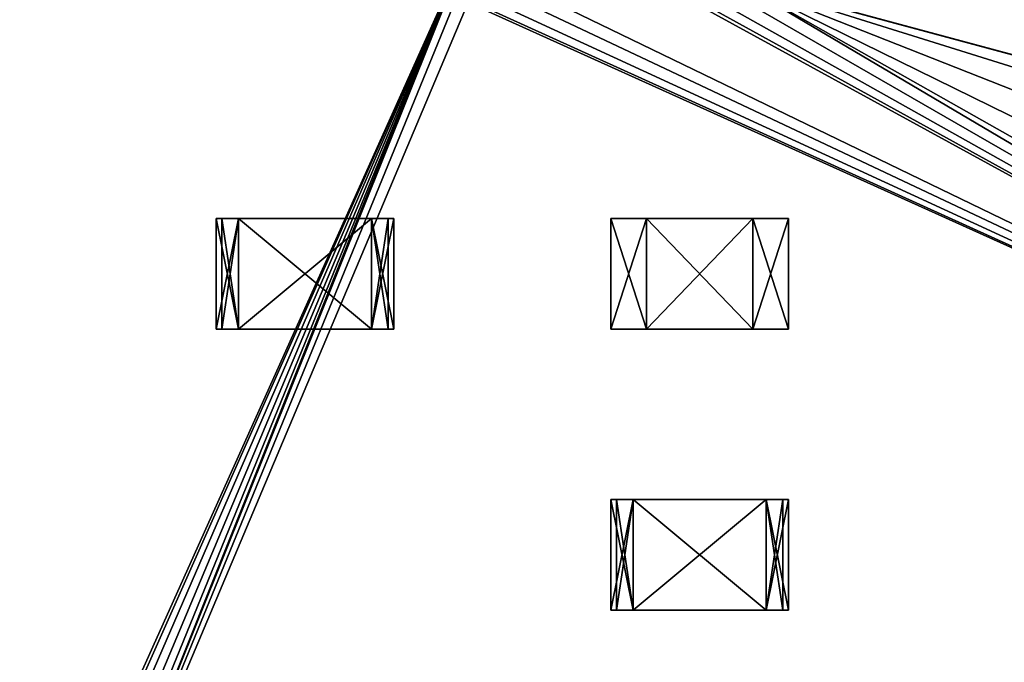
# Model space of a CAD drawing. Extents: x 0 to 185, y 0 to 44.
# Tile 4 of 23: x 12 to 23, y 28 to 35. Entities that reach past the tile are written whole.
import ezdxf

# ---------------------------------------------------------------- set-up
doc = ezdxf.new("R2010")
doc.units = 0
doc.header["$MEASUREMENT"] = 0
doc.layers.get('0').update_dxf_attribs({"color": 13, "linetype": 'CONTINUOUS'})

# ---------------------------------------------------------------- blocks, each defined once
blk = doc.blocks.new('C0805')
for p, q in [((-0.6, 0.625), (-1, 0.625)), ((-1, 0.625), (-1, 0.625, 0.8)), ((-1, -0.625), (-1, 0.625)), ((-1, 0.625, 0.8), (-0.6, 0.625, 0.8)), ((-1, -0.625, 0.8), (-1, 0.625, 0.8)), ((0.6, 0.625), (-0.6, 0.625)), ((-0.6, 0.625), (-0.6, 0.625, 0.1)), ((-0.6, 0.625, 0.1), (-0.6, 0.625, 0.8)), ((-0.6, -0.625), (-0.6, 0.625)), ((-0.6, -0.625, 0.1), (-0.6, 0.625, 0.1)), ((-0.6, 0.625, 0.8), (0.6, 0.625, 0.8)), ((-0.6, -0.625, 0.8), (-0.6, 0.625, 0.8)), ((0.6, 0.625, 0.8), (0.6, 0.625, 0.1)), ((0.6, -0.625, 0.1), (0.6, 0.625, 0.1)), ((0.6, -0.625), (0.6, 0.625)), ((1, 0.625), (0.6, 0.625)), ((0.6, 0.625, 0.1), (0.6, 0.625)), ((0.6, 0.625, 0.8), (1, 0.625, 0.8)), ((0.6, -0.625, 0.8), (0.6, 0.625, 0.8)), ((1, 0.625, 0.8), (1, 0.625)), ((1, -0.625), (1, 0.625)), ((1, -0.625, 0.8), (1, 0.625, 0.8)), ((-1, -0.625), (-1, -0.625, 0.8)), ((-0.6, -0.625), (-1, -0.625)), ((-1, -0.625, 0.8), (-0.6, -0.625, 0.8)), ((0.6, -0.625), (-0.6, -0.625)), ((-0.6, -0.625, 0.1), (-0.6, -0.625, 0.8)), ((-0.6, -0.625), (-0.6, -0.625, 0.1)), ((-0.6, -0.625, 0.8), (0.6, -0.625, 0.8)), ((1, -0.625), (0.6, -0.625)), ((0.6, -0.625, 0.8), (1, -0.625, 0.8)), ((0.6, -0.625, 0.1), (0.6, -0.625)), ((0.6, -0.625, 0.8), (0.6, -0.625, 0.1)), ((1, -0.625, 0.8), (1, -0.625))]:
    blk.add_line(p, q)
at = {"color": 9}
mesh = blk.add_polyface(dxfattribs=at)
corners = [(-1, 0.625, 0.8), (-0.6, 0.625), (-1, 0.625), (-0.6, 0.625, 0.1), (-0.6, 0.625, 0.8)]
mesh.append_faces([[corners[k] for k in face] for face in [(0, 1, 2), (3, 0, 4)]], dxfattribs={"vtx0": -1, "color": 9})
mesh.append_faces([[corners[k] for k in face] for face in [(1, 0, 3)]], dxfattribs={"vtx0": -1, "vtx1": -1, "color": 9})
mesh = blk.add_polyface(dxfattribs=at)
corners = [(-0.6, 0.625), (-1, -0.625), (-1, 0.625), (-0.6, -0.625)]
mesh.append_faces([[corners[k] for k in face] for face in [(0, 1, 2), (1, 0, 3)]], dxfattribs={"vtx0": -1, "color": 9})
mesh = blk.add_polyface(dxfattribs=at)
corners = [(-1, 0.625, 0.8), (-1, -0.625), (-1, -0.625, 0.8), (-1, 0.625)]
mesh.append_faces([[corners[k] for k in face] for face in [(0, 1, 2), (1, 0, 3)]], dxfattribs={"vtx0": -1, "color": 9})
mesh = blk.add_polyface(dxfattribs=at)
corners = [(-0.6, -0.625, 0.8), (-1, 0.625, 0.8), (-1, -0.625, 0.8), (-0.6, 0.625, 0.8)]
mesh.append_faces([[corners[k] for k in face] for face in [(0, 1, 2), (1, 0, 3)]], dxfattribs={"vtx0": -1, "color": 9})
at = {"color": 43}
mesh = blk.add_polyface(dxfattribs=at)
corners = [(-0.6, 0.625, 0.1), (0.6, 0.625), (-0.6, 0.625), (0.6, 0.625, 0.1), (-0.6, 0.625, 0.8), (0.6, 0.625, 0.8)]
mesh.append_faces([[corners[k] for k in face] for face in [(0, 1, 2), (3, 4, 5)]], dxfattribs={"vtx0": -1, "color": 43})
mesh.append_faces([[corners[k] for k in face] for face in [(1, 0, 3)]], dxfattribs={"vtx0": -1, "vtx1": -1, "color": 43})
mesh.append_faces([[corners[k] for k in face] for face in [(3, 0, 4)]], dxfattribs={"vtx0": -1, "vtx2": -1, "color": 43})
mesh = blk.add_polyface(dxfattribs=at)
corners = [(0.6, 0.625), (-0.6, -0.625), (-0.6, 0.625), (0.6, -0.625)]
mesh.append_faces([[corners[k] for k in face] for face in [(0, 1, 2), (1, 0, 3)]], dxfattribs={"vtx0": -1, "color": 43})
mesh = blk.add_polyface()
corners = [(-0.6, 0.625, 0.1), (-0.6, -0.625, 0.8), (-0.6, -0.625, 0.1), (-0.6, 0.625, 0.8)]
mesh.append_faces([[corners[k] for k in face] for face in [(0, 1, 2), (1, 0, 3)]], dxfattribs={"vtx0": -1})
mesh = blk.add_polyface()
corners = [(-0.6, 0.625), (-0.6, -0.625, 0.1), (-0.6, -0.625), (-0.6, 0.625, 0.1)]
mesh.append_faces([[corners[k] for k in face] for face in [(0, 1, 2), (1, 0, 3)]], dxfattribs={"vtx0": -1})
mesh = blk.add_polyface(dxfattribs=at)
corners = [(0.6, -0.625, 0.8), (-0.6, 0.625, 0.8), (-0.6, -0.625, 0.8), (0.6, 0.625, 0.8)]
mesh.append_faces([[corners[k] for k in face] for face in [(0, 1, 2), (1, 0, 3)]], dxfattribs={"vtx0": -1, "color": 43})
at = {"color": 9}
mesh = blk.add_polyface(dxfattribs=at)
corners = [(0.6, 0.625, 0.1), (1, 0.625), (0.6, 0.625), (1, 0.625, 0.8), (0.6, 0.625, 0.8)]
mesh.append_faces([[corners[k] for k in face] for face in [(0, 1, 2), (3, 0, 4)]], dxfattribs={"vtx0": -1, "color": 9})
mesh.append_faces([[corners[k] for k in face] for face in [(1, 0, 3)]], dxfattribs={"vtx0": -1, "vtx1": -1, "color": 9})
mesh = blk.add_polyface(dxfattribs=at)
corners = [(1, 0.625), (0.6, -0.625), (0.6, 0.625), (1, -0.625)]
mesh.append_faces([[corners[k] for k in face] for face in [(0, 1, 2), (1, 0, 3)]], dxfattribs={"vtx0": -1, "color": 9})
mesh = blk.add_polyface()
corners = [(0.6, 0.625, 0.1), (0.6, -0.625), (0.6, -0.625, 0.1), (0.6, 0.625)]
mesh.append_faces([[corners[k] for k in face] for face in [(0, 1, 2), (1, 0, 3)]], dxfattribs={"vtx0": -1})
mesh = blk.add_polyface()
corners = [(0.6, 0.625, 0.8), (0.6, -0.625, 0.1), (0.6, -0.625, 0.8), (0.6, 0.625, 0.1)]
mesh.append_faces([[corners[k] for k in face] for face in [(0, 1, 2), (1, 0, 3)]], dxfattribs={"vtx0": -1})
mesh = blk.add_polyface(dxfattribs=at)
corners = [(1, -0.625, 0.8), (0.6, 0.625, 0.8), (0.6, -0.625, 0.8), (1, 0.625, 0.8)]
mesh.append_faces([[corners[k] for k in face] for face in [(0, 1, 2), (1, 0, 3)]], dxfattribs={"vtx0": -1, "color": 9})
mesh = blk.add_polyface(dxfattribs=at)
corners = [(1, 0.625), (1, -0.625, 0.8), (1, -0.625), (1, 0.625, 0.8)]
mesh.append_faces([[corners[k] for k in face] for face in [(0, 1, 2), (1, 0, 3)]], dxfattribs={"vtx0": -1, "color": 9})
mesh = blk.add_polyface(dxfattribs=at)
corners = [(-0.6, -0.625, 0.1), (-1, -0.625), (-0.6, -0.625), (-1, -0.625, 0.8), (-0.6, -0.625, 0.8)]
mesh.append_faces([[corners[k] for k in face] for face in [(0, 1, 2), (3, 0, 4)]], dxfattribs={"vtx0": -1, "color": 9})
mesh.append_faces([[corners[k] for k in face] for face in [(1, 0, 3)]], dxfattribs={"vtx0": -1, "vtx1": -1, "color": 9})
at = {"color": 43}
mesh = blk.add_polyface(dxfattribs=at)
corners = [(0.6, -0.625, 0.1), (-0.6, -0.625), (0.6, -0.625), (-0.6, -0.625, 0.1), (-0.6, -0.625, 0.8), (0.6, -0.625, 0.8)]
mesh.append_faces([[corners[k] for k in face] for face in [(0, 1, 2), (4, 0, 5)]], dxfattribs={"vtx0": -1, "color": 43})
mesh.append_faces([[corners[k] for k in face] for face in [(1, 0, 3), (3, 0, 4)]], dxfattribs={"vtx0": -1, "vtx1": -1, "color": 43})
at = {"color": 9}
mesh = blk.add_polyface(dxfattribs=at)
corners = [(1, -0.625, 0.8), (0.6, -0.625), (1, -0.625), (0.6, -0.625, 0.1), (0.6, -0.625, 0.8)]
mesh.append_faces([[corners[k] for k in face] for face in [(0, 1, 2), (3, 0, 4)]], dxfattribs={"vtx0": -1, "color": 9})
mesh.append_faces([[corners[k] for k in face] for face in [(1, 0, 3)]], dxfattribs={"vtx0": -1, "vtx1": -1, "color": 9})
blk = doc.blocks.new('R0805')
for p, q in [((-1.00192, 0.624, 0.603), (-0.75144, 0.624, 0.603)), ((-0.75144, 0.624), (-1.00192, 0.624)), ((-1.00192, 0.624), (-1.00192, 0.624, 0.603)), ((-1.00192, -0.624, 0.603), (-1.00192, 0.624, 0.603)), ((-1.00192, -0.624), (-1.00192, 0.624)), ((-0.75144, 0.624, 0.067), (-0.9393, 0.624, 0.067)), ((-0.9393, 0.624, 0.067), (-0.9393, 0.624, 0.536)), ((-0.9393, 0.624, 0.536), (-0.75144, 0.624, 0.536)), ((-0.9393, -0.624, 0.067), (-0.9393, 0.624, 0.067)), ((-0.75144, 0.624, 0.603), (0.75144, 0.624, 0.603)), ((0.75144, 0.624), (-0.75144, 0.624)), ((-0.75144, 0.624), (-0.75144, 0.624, 0.067)), ((-0.75144, 0.624, 0.536), (-0.75144, 0.624, 0.603)), ((-0.75144, -0.624, 0.603), (-0.75144, 0.624, 0.603)), ((-0.75144, -0.624), (-0.75144, 0.624)), ((-0.75144, -0.624, 0.067), (-0.75144, 0.624, 0.067)), ((-0.75144, -0.624, 0.536), (-0.75144, 0.624, 0.536)), ((0.75144, 0.624, 0.536), (0.9393, 0.624, 0.536)), ((0.9393, 0.624, 0.067), (0.75144, 0.624, 0.067)), ((0.75144, -0.624, 0.536), (0.75144, 0.624, 0.536)), ((0.75144, -0.624, 0.067), (0.75144, 0.624, 0.067)), ((0.75144, -0.624), (0.75144, 0.624)), ((1.00192, 0.624), (0.75144, 0.624)), ((0.75144, 0.624, 0.067), (0.75144, 0.624)), ((0.75144, 0.624, 0.603), (0.75144, 0.624, 0.536)), ((0.75144, 0.624, 0.603), (1.00192, 0.624, 0.603)), ((0.75144, -0.624, 0.603), (0.75144, 0.624, 0.603)), ((0.9393, 0.624, 0.536), (0.9393, 0.624, 0.067)), ((0.9393, -0.624, 0.067), (0.9393, 0.624, 0.067)), ((0.9393, -0.624, 0.536), (0.9393, 0.624, 0.536)), ((1.00192, 0.624, 0.603), (1.00192, 0.624)), ((1.00192, -0.624), (1.00192, 0.624)), ((1.00192, -0.624, 0.603), (1.00192, 0.624, 0.603)), ((-1.00192, -0.624), (-1.00192, -0.624, 0.603)), ((-1.00192, -0.624, 0.603), (-0.75144, -0.624, 0.603)), ((-0.75144, -0.624), (-1.00192, -0.624)), ((-0.9393, -0.624, 0.536), (-0.75144, -0.624, 0.536)), ((-0.9393, -0.624, 0.067), (-0.9393, -0.624, 0.536)), ((-0.75144, -0.624, 0.067), (-0.9393, -0.624, 0.067)), ((-0.75144, -0.624, 0.603), (0.75144, -0.624, 0.603)), ((0.75144, -0.624), (-0.75144, -0.624)), ((-0.75144, -0.624, 0.536), (-0.75144, -0.624, 0.603)), ((-0.75144, -0.624), (-0.75144, -0.624, 0.067)), ((1.00192, -0.624), (0.75144, -0.624)), ((0.75144, -0.624, 0.603), (1.00192, -0.624, 0.603)), ((0.75144, -0.624, 0.067), (0.75144, -0.624)), ((0.9393, -0.624, 0.067), (0.75144, -0.624, 0.067)), ((0.75144, -0.624, 0.536), (0.9393, -0.624, 0.536)), ((0.75144, -0.624, 0.603), (0.75144, -0.624, 0.536)), ((0.9393, -0.624, 0.536), (0.9393, -0.624, 0.067)), ((1.00192, -0.624, 0.603), (1.00192, -0.624))]:
    blk.add_line(p, q)
at = {"color": 9}
blk.add_line((-0.9393, -0.624, 0.536), (-0.9393, 0.624, 0.536), dxfattribs=at)
mesh = blk.add_polyface(dxfattribs=at)
corners = [(-1.00192, 0.624), (-0.9393, 0.624, 0.067), (-0.75144, 0.624), (-1.00192, 0.624, 0.603), (-0.9393, 0.624, 0.536), (-0.75144, 0.624, 0.536), (-0.75144, 0.624, 0.603), (-0.75144, 0.624, 0.067)]
mesh.append_faces([[corners[k] for k in face] for face in [(5, 3, 6)]], dxfattribs={"vtx0": -1, "color": 9})
mesh.append_faces([[corners[k] for k in face] for face in [(0, 1, 2), (1, 3, 4), (4, 3, 5)]], dxfattribs={"vtx0": -1, "vtx1": -1, "color": 9})
mesh.append_faces([[corners[k] for k in face] for face in [(1, 0, 3)]], dxfattribs={"vtx0": -1, "vtx2": -1, "color": 9})
mesh.append_faces([[corners[k] for k in face] for face in [(7, 2, 1)]], dxfattribs={"vtx1": -1, "color": 9})
mesh = blk.add_polyface(dxfattribs=at)
corners = [(-0.75144, -0.624, 0.603), (-1.00192, 0.624, 0.603), (-1.00192, -0.624, 0.603), (-0.75144, 0.624, 0.603)]
mesh.append_faces([[corners[k] for k in face] for face in [(0, 1, 2), (1, 0, 3)]], dxfattribs={"vtx0": -1, "color": 9})
mesh = blk.add_polyface(dxfattribs=at)
corners = [(-0.75144, 0.624), (-1.00192, -0.624), (-1.00192, 0.624), (-0.75144, -0.624)]
mesh.append_faces([[corners[k] for k in face] for face in [(0, 1, 2), (1, 0, 3)]], dxfattribs={"vtx0": -1, "color": 9})
at = {"color": 254}
mesh = blk.add_polyface(dxfattribs=at)
corners = [(-1.00192, 0.624, 0.603), (-1.00192, -0.624), (-1.00192, -0.624, 0.603), (-1.00192, 0.624)]
mesh.append_faces([[corners[k] for k in face] for face in [(0, 1, 2), (1, 0, 3)]], dxfattribs={"vtx0": -1, "color": 254})
at = {"color": 7}
mesh = blk.add_polyface(dxfattribs=at)
corners = [(-0.75144, 0.624, 0.603), (0.75144, 0.624, 0.536), (-0.75144, 0.624, 0.536), (0.75144, 0.624, 0.603), (-0.9393, 0.624, 0.536), (-0.75144, 0.624, 0.067), (-0.9393, 0.624, 0.067), (0.75144, 0.624, 0.067), (0.9393, 0.624, 0.067), (0.9393, 0.624, 0.536), (0.75144, 0.624), (-0.75144, 0.624)]
mesh.append_faces([[corners[k] for k in face] for face in [(1, 0, 3), (4, 5, 6), (5, 10, 11)]], dxfattribs={"vtx0": -1, "color": 7})
mesh.append_faces([[corners[k] for k in face] for face in [(0, 1, 2), (7, 4, 8), (8, 4, 9), (9, 2, 1), (10, 5, 7)]], dxfattribs={"vtx0": -1, "vtx1": -1, "color": 7})
mesh.append_faces([[corners[k] for k in face] for face in [(5, 4, 7)]], dxfattribs={"vtx0": -1, "vtx1": -1, "vtx2": -1, "color": 7})
mesh.append_faces([[corners[k] for k in face] for face in [(9, 4, 2)]], dxfattribs={"vtx0": -1, "vtx2": -1, "color": 7})
mesh = blk.add_polyface()
corners = [(-0.75144, 0.624, 0.536), (-0.9393, -0.624, 0.536), (-0.9393, 0.624, 0.536), (-0.75144, -0.624, 0.536)]
mesh.append_faces([[corners[k] for k in face] for face in [(0, 1, 2), (1, 0, 3)]], dxfattribs={"vtx0": -1})
mesh = blk.add_polyface()
corners = [(-0.9393, 0.624, 0.067), (-0.9393, -0.624, 0.536), (-0.9393, -0.624, 0.067), (-0.9393, 0.624, 0.536)]
mesh.append_faces([[corners[k] for k in face] for face in [(0, 1, 2), (1, 0, 3)]], dxfattribs={"vtx0": -1})
mesh = blk.add_polyface()
corners = [(-0.75144, -0.624, 0.067), (-0.9393, 0.624, 0.067), (-0.9393, -0.624, 0.067), (-0.75144, 0.624, 0.067)]
mesh.append_faces([[corners[k] for k in face] for face in [(0, 1, 2), (1, 0, 3)]], dxfattribs={"vtx0": -1})
at = {"color": 250}
mesh = blk.add_polyface(dxfattribs=at)
corners = [(0.75144, -0.624, 0.603), (-0.75144, 0.624, 0.603), (-0.75144, -0.624, 0.603), (0.75144, 0.624, 0.603)]
mesh.append_faces([[corners[k] for k in face] for face in [(0, 1, 2), (1, 0, 3)]], dxfattribs={"vtx0": -1, "color": 250})
at = {"color": 7}
mesh = blk.add_polyface(dxfattribs=at)
corners = [(0.75144, 0.624), (-0.75144, -0.624), (-0.75144, 0.624), (0.75144, -0.624)]
mesh.append_faces([[corners[k] for k in face] for face in [(0, 1, 2), (1, 0, 3)]], dxfattribs={"vtx0": -1, "color": 7})
mesh = blk.add_polyface()
corners = [(-0.75144, 0.624, 0.536), (-0.75144, -0.624, 0.603), (-0.75144, -0.624, 0.536), (-0.75144, 0.624, 0.603)]
mesh.append_faces([[corners[k] for k in face] for face in [(0, 1, 2), (1, 0, 3)]], dxfattribs={"vtx0": -1})
mesh = blk.add_polyface()
corners = [(-0.75144, 0.624), (-0.75144, -0.624, 0.067), (-0.75144, -0.624), (-0.75144, 0.624, 0.067)]
mesh.append_faces([[corners[k] for k in face] for face in [(0, 1, 2), (1, 0, 3)]], dxfattribs={"vtx0": -1})
mesh = blk.add_polyface()
corners = [(0.75144, 0.624, 0.536), (0.75144, -0.624, 0.603), (0.75144, -0.624, 0.536), (0.75144, 0.624, 0.603)]
mesh.append_faces([[corners[k] for k in face] for face in [(0, 1, 2), (1, 0, 3)]], dxfattribs={"vtx0": -1})
at = {"color": 9}
mesh = blk.add_polyface(dxfattribs=at)
corners = [(0.75144, 0.624, 0.603), (0.9393, 0.624, 0.536), (0.75144, 0.624, 0.536), (0.75144, 0.624, 0.067), (1.00192, 0.624), (0.75144, 0.624), (0.9393, 0.624, 0.067), (1.00192, 0.624, 0.603)]
mesh.append_faces([[corners[k] for k in face] for face in [(0, 1, 2), (3, 4, 5)]], dxfattribs={"vtx0": -1, "color": 9})
mesh.append_faces([[corners[k] for k in face] for face in [(4, 6, 7), (7, 1, 0)]], dxfattribs={"vtx0": -1, "vtx1": -1, "color": 9})
mesh.append_faces([[corners[k] for k in face] for face in [(4, 3, 6), (7, 6, 1)]], dxfattribs={"vtx0": -1, "vtx2": -1, "color": 9})
mesh = blk.add_polyface(dxfattribs=at)
corners = [(1.00192, 0.624), (0.75144, -0.624), (0.75144, 0.624), (1.00192, -0.624)]
mesh.append_faces([[corners[k] for k in face] for face in [(0, 1, 2), (1, 0, 3)]], dxfattribs={"vtx0": -1, "color": 9})
mesh = blk.add_polyface()
corners = [(0.75144, 0.624, 0.067), (0.75144, -0.624), (0.75144, -0.624, 0.067), (0.75144, 0.624)]
mesh.append_faces([[corners[k] for k in face] for face in [(0, 1, 2), (1, 0, 3)]], dxfattribs={"vtx0": -1})
mesh = blk.add_polyface()
corners = [(0.9393, -0.624, 0.067), (0.75144, 0.624, 0.067), (0.75144, -0.624, 0.067), (0.9393, 0.624, 0.067)]
mesh.append_faces([[corners[k] for k in face] for face in [(0, 1, 2), (1, 0, 3)]], dxfattribs={"vtx0": -1})
mesh = blk.add_polyface()
corners = [(0.9393, 0.624, 0.536), (0.75144, -0.624, 0.536), (0.75144, 0.624, 0.536), (0.9393, -0.624, 0.536)]
mesh.append_faces([[corners[k] for k in face] for face in [(0, 1, 2), (1, 0, 3)]], dxfattribs={"vtx0": -1})
mesh = blk.add_polyface(dxfattribs=at)
corners = [(1.00192, -0.624, 0.603), (0.75144, 0.624, 0.603), (0.75144, -0.624, 0.603), (1.00192, 0.624, 0.603)]
mesh.append_faces([[corners[k] for k in face] for face in [(0, 1, 2), (1, 0, 3)]], dxfattribs={"vtx0": -1, "color": 9})
mesh = blk.add_polyface()
corners = [(0.9393, 0.624, 0.536), (0.9393, -0.624, 0.067), (0.9393, -0.624, 0.536), (0.9393, 0.624, 0.067)]
mesh.append_faces([[corners[k] for k in face] for face in [(0, 1, 2), (1, 0, 3)]], dxfattribs={"vtx0": -1})
mesh = blk.add_polyface(dxfattribs=at)
corners = [(1.00192, 0.624), (1.00192, -0.624, 0.603), (1.00192, -0.624), (1.00192, 0.624, 0.603)]
mesh.append_faces([[corners[k] for k in face] for face in [(0, 1, 2), (1, 0, 3)]], dxfattribs={"vtx0": -1, "color": 9})
mesh = blk.add_polyface(dxfattribs=at)
corners = [(-0.75144, -0.624, 0.603), (-0.9393, -0.624, 0.536), (-0.75144, -0.624, 0.536), (-0.75144, -0.624, 0.067), (-1.00192, -0.624), (-0.75144, -0.624), (-0.9393, -0.624, 0.067), (-1.00192, -0.624, 0.603)]
mesh.append_faces([[corners[k] for k in face] for face in [(0, 1, 2), (3, 4, 5)]], dxfattribs={"vtx0": -1, "color": 9})
mesh.append_faces([[corners[k] for k in face] for face in [(4, 6, 7), (7, 1, 0)]], dxfattribs={"vtx0": -1, "vtx1": -1, "color": 9})
mesh.append_faces([[corners[k] for k in face] for face in [(4, 3, 6), (7, 6, 1)]], dxfattribs={"vtx0": -1, "vtx2": -1, "color": 9})
at = {"color": 7}
mesh = blk.add_polyface(dxfattribs=at)
corners = [(0.9393, -0.624, 0.536), (0.75144, -0.624, 0.067), (0.9393, -0.624, 0.067), (0.75144, -0.624, 0.603), (-0.75144, -0.624, 0.536), (0.75144, -0.624, 0.536), (-0.75144, -0.624, 0.603), (-0.75144, -0.624), (0.75144, -0.624), (-0.75144, -0.624, 0.067), (-0.9393, -0.624, 0.067), (-0.9393, -0.624, 0.536)]
mesh.append_faces([[corners[k] for k in face] for face in [(0, 1, 2), (4, 3, 6), (1, 7, 8)]], dxfattribs={"vtx0": -1, "color": 7})
mesh.append_faces([[corners[k] for k in face] for face in [(3, 4, 5), (7, 1, 9), (9, 1, 10), (10, 1, 11), (11, 5, 4)]], dxfattribs={"vtx0": -1, "vtx1": -1, "color": 7})
mesh.append_faces([[corners[k] for k in face] for face in [(11, 1, 0)]], dxfattribs={"vtx0": -1, "vtx1": -1, "vtx2": -1, "color": 7})
mesh.append_faces([[corners[k] for k in face] for face in [(11, 0, 5)]], dxfattribs={"vtx0": -1, "vtx2": -1, "color": 7})
at = {"color": 9}
mesh = blk.add_polyface(dxfattribs=at)
corners = [(1.00192, -0.624), (0.9393, -0.624, 0.067), (0.75144, -0.624), (1.00192, -0.624, 0.603), (0.9393, -0.624, 0.536), (0.75144, -0.624, 0.536), (0.75144, -0.624, 0.603), (0.75144, -0.624, 0.067)]
mesh.append_faces([[corners[k] for k in face] for face in [(5, 3, 6)]], dxfattribs={"vtx0": -1, "color": 9})
mesh.append_faces([[corners[k] for k in face] for face in [(0, 1, 2), (1, 3, 4), (4, 3, 5)]], dxfattribs={"vtx0": -1, "vtx1": -1, "color": 9})
mesh.append_faces([[corners[k] for k in face] for face in [(1, 0, 3)]], dxfattribs={"vtx0": -1, "vtx2": -1, "color": 9})
mesh.append_faces([[corners[k] for k in face] for face in [(7, 2, 1)]], dxfattribs={"vtx1": -1, "color": 9})

msp = doc.modelspace()

# ---------------------------------------------------------------- block references
for name, p in [('R0805', (15.24, 32.38, 0.8)), ('C0805', (19.69, 32.38, 0.8)), ('R0805', (19.69, 29.21, 0.8))]:
    msp.add_blockref(name, p)

# ---------------------------------------------------------------- meshes
at = {"color": 7}
mesh = msp.add_polyface(dxfattribs=at)
corners = [(16.97, 35.85, 0.8), (9.07, 35.7, 0.8), (11.39, 23.43, 0.8), (11.35, 23.28, 0.8), (11.5, 23.54, 0.8), (11.65, 23.58, 0.8), (11.8, 23.54, 0.8), (11.91, 23.43, 0.8), (11.95, 23.28, 0.8), (16.93, 35.7, 0.8), (0, 12.5, 0.8), (11.39, 23.13, 0.8), (0, 43.5, 0.8), (11.5, 23.02, 0.8), (11.65, 22.98, 0.8), (5.97, 35.55, 0.8), (6.08, 35.44, 0.8), (6.23, 35.4, 0.8), (6.38, 35.44, 0.8), (6.49, 35.55, 0.8), (6.53, 35.7, 0.8), (7.24, 36.82, 0.8), (7.35, 36.71, 0.8), (7.5, 36.67, 0.8), (7.65, 36.71, 0.8), (7.76, 36.82, 0.8), (7.8, 36.97, 0.8), (8.47, 35.7, 0.8), (8.51, 35.55, 0.8), (8.62, 35.44, 0.8), (8.77, 35.4, 0.8), (8.92, 35.44, 0.8), (9.03, 35.55, 0.8), (31.575, 28.898, 0.8), (17.08, 35.44, 0.8), (16.97, 35.55, 0.8), (17.53, 35.7, 0.8), (19.62, 35.44, 0.8), (18.24, 36.82, 0.8), (18.35, 36.71, 0.8), (19.51, 35.55, 0.8), (18.8, 36.97, 0.8), (19.47, 35.7, 0.8)]
mesh.append_faces([[corners[k] for k in face] for face in [(2, 1, 3), (0, 8, 9), (10, 11, 12), (11, 10, 13), (13, 10, 14), (15, 11, 16), (16, 11, 17), (17, 11, 18), (18, 11, 19), (19, 11, 20), (21, 11, 22), (22, 11, 23), (23, 11, 24), (24, 3, 25), (25, 3, 26), (27, 3, 28), (28, 3, 29), (29, 3, 30), (30, 3, 31), (31, 3, 32), (32, 3, 1)]], dxfattribs={"vtx0": -1, "vtx1": -1, "color": 7})
mesh.append_faces([[corners[k] for k in face] for face in [(0, 1, 2), (12, 11, 15), (20, 11, 21), (26, 3, 27), (8, 33, 34), (36, 37, 38)]], dxfattribs={"vtx0": -1, "vtx1": -1, "vtx2": -1, "color": 7})
mesh.append_faces([[corners[k] for k in face] for face in [(0, 2, 4), (0, 4, 5), (0, 5, 6), (0, 6, 7), (0, 7, 8), (24, 11, 3), (8, 34, 35), (8, 35, 9), (39, 37, 40), (41, 40, 42)]], dxfattribs={"vtx0": -1, "vtx2": -1, "color": 7})
mesh = msp.add_polyface(dxfattribs=at)
corners = [(0, 43.5, 0.8), (7.5, 37.27, 0.8), (185, 43.5, 0.8), (7.65, 37.23, 0.8), (7.76, 37.12, 0.8), (7.8, 36.97, 0.8), (18.5, 37.27, 0.8), (18.65, 37.23, 0.8), (18.76, 37.12, 0.8), (18.8, 36.97, 0.8), (19.77, 36, 0.8), (19.92, 35.96, 0.8), (20.03, 35.85, 0.8), (20.07, 35.7, 0.8), (32.5, 32.35, 0.8), (31.575, 32.102, 0.8), (30.898, 31.425, 0.8), (30.65, 30.5, 0.8), (33.425, 32.102, 0.8), (11.65, 22.98, 0.8), (0, 12.5, 0.8), (167.5, 12.5, 0.8), (11.8, 23.02, 0.8), (11.91, 23.13, 0.8), (11.95, 23.28, 0.8), (32.5, 28.65, 0.8), (31.575, 28.898, 0.8), (17.08, 35.44, 0.8), (17.23, 35.4, 0.8), (17.38, 35.44, 0.8), (17.49, 35.55, 0.8), (17.53, 35.7, 0.8), (19.62, 35.44, 0.8), (19.77, 35.4, 0.8), (19.92, 35.44, 0.8), (20.03, 35.55, 0.8), (30.898, 29.575, 0.8), (33.425, 28.898, 0.8), (34.102, 29.575, 0.8), (34.35, 30.5, 0.8)]
mesh.append_faces([[corners[k] for k in face] for face in [(0, 1, 2), (14, 13, 15), (15, 13, 16), (16, 13, 17), (19, 21, 22), (22, 21, 23), (23, 21, 24), (27, 26, 28), (28, 26, 29), (29, 26, 30), (30, 26, 31), (32, 26, 33), (33, 26, 34), (34, 26, 35), (35, 26, 13), (25, 21, 37), (37, 21, 38), (38, 21, 39)]], dxfattribs={"vtx0": -1, "vtx1": -1, "color": 7})
mesh.append_faces([[corners[k] for k in face] for face in [(2, 5, 6), (2, 9, 10), (2, 13, 14), (24, 21, 25), (31, 26, 32)]], dxfattribs={"vtx0": -1, "vtx1": -1, "vtx2": -1, "color": 7})
mesh.append_faces([[corners[k] for k in face] for face in [(2, 1, 3), (2, 3, 4), (2, 4, 5), (2, 6, 7), (2, 7, 8), (2, 8, 9), (2, 10, 11), (2, 11, 12), (2, 12, 13), (2, 14, 18), (19, 20, 21), (24, 25, 26), (13, 26, 36), (13, 36, 17)]], dxfattribs={"vtx0": -1, "vtx2": -1, "color": 7})
mesh = msp.add_polyface(dxfattribs=at)
corners = [(0, 43.5, -0.8), (5.93, 35.7, -0.8), (0, 12.5, -0.8), (9.07, 35.7, -0.8), (16.97, 35.85, -0.8), (11.39, 23.43, -0.8), (11.35, 23.28, -0.8), (11.5, 23.54, -0.8), (11.65, 23.58, -0.8), (11.8, 23.54, -0.8), (11.91, 23.43, -0.8), (11.95, 23.28, -0.8), (16.93, 35.7, -0.8), (11.65, 22.98, -0.8), (11.5, 23.02, -0.8), (11.39, 23.13, -0.8), (5.97, 35.55, -0.8), (6.08, 35.44, -0.8), (6.23, 35.4, -0.8), (6.38, 35.44, -0.8), (6.49, 35.55, -0.8), (6.53, 35.7, -0.8), (7.24, 36.82, -0.8), (7.35, 36.71, -0.8), (7.5, 36.67, -0.8), (7.65, 36.71, -0.8), (7.76, 36.82, -0.8), (7.8, 36.97, -0.8), (8.47, 35.7, -0.8), (8.51, 35.55, -0.8), (8.62, 35.44, -0.8), (8.77, 35.4, -0.8), (8.92, 35.44, -0.8), (9.03, 35.55, -0.8), (31.575, 28.898, -0.8), (17.08, 35.44, -0.8), (16.97, 35.55, -0.8), (19.62, 35.44, -0.8), (17.53, 35.7, -0.8), (18.24, 36.82, -0.8), (18.35, 36.71, -0.8), (19.51, 35.55, -0.8)]
mesh.append_faces([[corners[k] for k in face] for face in [(0, 1, 2), (5, 4, 7), (7, 4, 8), (8, 4, 9), (9, 4, 10), (10, 4, 11), (13, 2, 14), (14, 2, 15), (16, 2, 1), (15, 25, 6), (35, 11, 36), (36, 11, 12), (37, 40, 41)]], dxfattribs={"vtx0": -1, "vtx1": -1, "color": 7})
mesh.append_faces([[corners[k] for k in face] for face in [(3, 4, 5), (15, 2, 16), (15, 21, 22), (6, 27, 28), (34, 11, 35), (37, 38, 39)]], dxfattribs={"vtx0": -1, "vtx1": -1, "vtx2": -1, "color": 7})
mesh.append_faces([[corners[k] for k in face] for face in [(3, 5, 6), (11, 4, 12), (15, 16, 17), (15, 17, 18), (15, 18, 19), (15, 19, 20), (15, 20, 21), (15, 22, 23), (15, 23, 24), (15, 24, 25), (6, 25, 26), (6, 26, 27), (6, 28, 29), (6, 29, 30), (6, 30, 31), (6, 31, 32), (6, 32, 33), (6, 33, 3)]], dxfattribs={"vtx0": -1, "vtx2": -1, "color": 7})
mesh = msp.add_polyface(dxfattribs=at)
corners = [(7.5, 37.27, -0.8), (0, 43.5, -0.8), (185, 43.5, -0.8), (7.65, 37.23, -0.8), (7.76, 37.12, -0.8), (7.8, 36.97, -0.8), (18.5, 37.27, -0.8), (18.65, 37.23, -0.8), (18.76, 37.12, -0.8), (18.8, 36.97, -0.8), (19.77, 36, -0.8), (19.92, 35.96, -0.8), (20.03, 35.85, -0.8), (20.07, 35.7, -0.8), (32.5, 32.35, -0.8), (31.575, 32.102, -0.8), (30.898, 31.425, -0.8), (30.65, 30.5, -0.8), (33.425, 32.102, -0.8), (0, 12.5, -0.8), (11.65, 22.98, -0.8), (167.5, 12.5, -0.8), (11.8, 23.02, -0.8), (11.91, 23.13, -0.8), (11.95, 23.28, -0.8), (32.5, 28.65, -0.8), (31.575, 28.898, -0.8), (17.08, 35.44, -0.8), (17.23, 35.4, -0.8), (17.38, 35.44, -0.8), (17.49, 35.55, -0.8), (17.53, 35.7, -0.8), (19.62, 35.44, -0.8), (19.77, 35.4, -0.8), (19.92, 35.44, -0.8), (20.03, 35.55, -0.8), (30.898, 29.575, -0.8), (33.425, 28.898, -0.8), (34.102, 29.575, -0.8), (34.35, 30.5, -0.8)]
mesh.append_faces([[corners[k] for k in face] for face in [(0, 2, 3), (3, 2, 4), (4, 2, 5), (6, 2, 7), (7, 2, 8), (8, 2, 9), (10, 2, 11), (11, 2, 12), (12, 2, 13), (14, 2, 18), (19, 20, 21), (25, 24, 26), (26, 13, 36), (36, 13, 17)]], dxfattribs={"vtx0": -1, "vtx1": -1, "color": 7})
mesh.append_faces([[corners[k] for k in face] for face in [(5, 2, 6), (9, 2, 10), (13, 2, 14), (21, 24, 25), (26, 31, 32)]], dxfattribs={"vtx0": -1, "vtx1": -1, "vtx2": -1, "color": 7})
mesh.append_faces([[corners[k] for k in face] for face in [(0, 1, 2), (13, 14, 15), (13, 15, 16), (13, 16, 17), (21, 20, 22), (21, 22, 23), (21, 23, 24), (26, 27, 28), (26, 28, 29), (26, 29, 30), (26, 30, 31), (26, 32, 33), (26, 33, 34), (26, 34, 35), (26, 35, 13), (21, 25, 37), (21, 37, 38), (21, 38, 39)]], dxfattribs={"vtx0": -1, "vtx2": -1, "color": 7})

doc.saveas('drawing.dxf')
